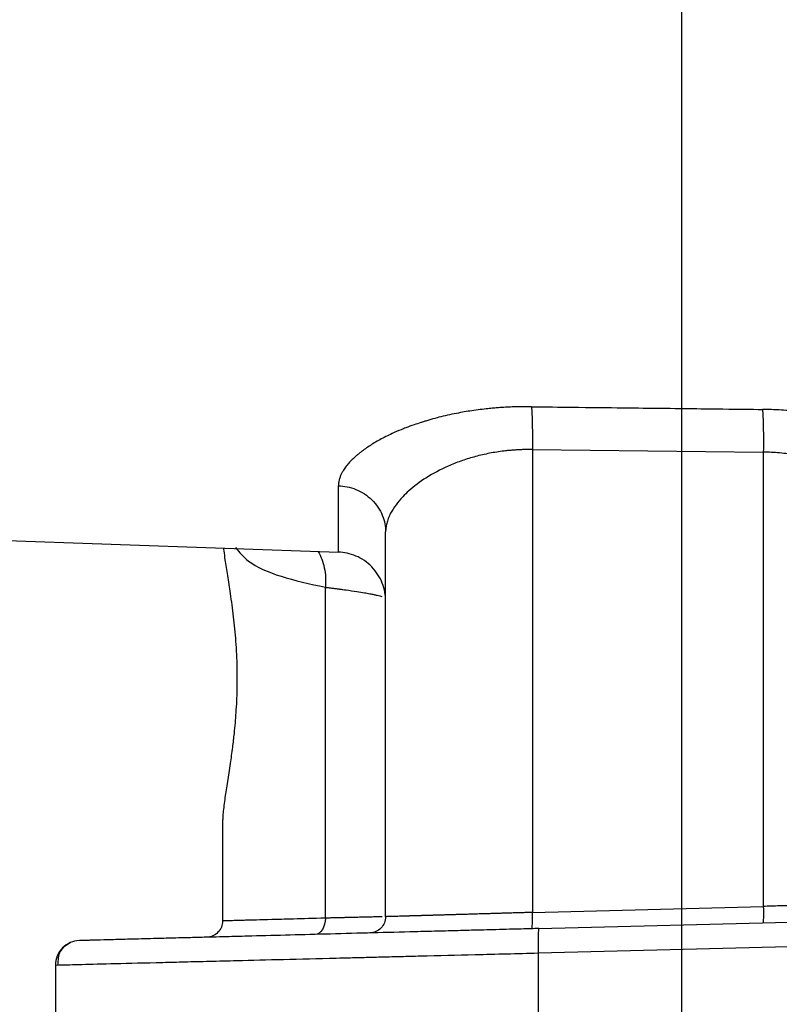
# Model space of a CAD drawing. Header units: inches. Extents: x 0.3 to 34.1, y 0.2 to 21.7.
# Tile 16 of 26: x 20 to 22.4, y 4.7 to 7.8. Entities that reach past the tile are written whole.
import ezdxf

# ---------------------------------------------------------------- set-up
doc = ezdxf.new("R2010")
doc.units = ezdxf.units.IN
doc.header["$MEASUREMENT"] = 0
doc.layers.add('SLD-0', color=7, linetype='Continuous', lineweight=25)

msp = doc.modelspace()

# ---------------------------------------------------------------- linework, layer by layer
at = {"color": 7, "linetype": 'Continuous', "lineweight": 25}
for p, q in [((21.6063, 6.4402), (22.3148, 6.4324)), ((21.6063, 6.4402), (21.6063, 5.0202)), ((22.3148, 6.4324), (22.3148, 5.0387)), ((21.0114, 6.1256), (21.0114, 6.3291)), ((18.7666, 6.204), (21.0114, 6.1256)), ((21.1562, 5.0072), (21.1562, 6.1873)), ((20.9713, 5.0028), (20.9713, 6.0178)), ((20.6562, 5.2965), (20.6562, 4.9941)), ((20.656, 5.2491), (20.6562, 5.2493)), ((21.6063, 5.0202), (22.3148, 5.0387)), ((21.6263, 4.9708), (23.1937, 5.0118)), ((21.6244, 4.8958), (23.1937, 4.9369)), ((21.6244, 4.8958), (21.6244, 4.6187)), ((20.1437, 4.8589), (20.1553, 4.8592)), ((20.1437, 4.8589), (20.1437, 4.6187))]:
    msp.add_line(p, q, dxfattribs=at)
for points, knots in [([(21.6037, 6.5716), (21.5989, 6.5717), (21.5887, 6.5718), (21.5724, 6.5716), (21.5538, 6.5712), (21.534, 6.5705), (21.5154, 6.5694), (21.4986, 6.5682), (21.4822, 6.5668), (21.4539, 6.564), (21.4234, 6.5599), (21.391, 6.5545), (21.3654, 6.5497), (21.3394, 6.544), (21.3132, 6.5375), (21.2925, 6.5318), (21.2774, 6.5272), (21.2692, 6.5247), (21.2584, 6.5211), (21.2413, 6.5155), (21.2215, 6.5081), (21.1988, 6.4992), (21.1714, 6.4873), (21.1378, 6.4705), (21.1102, 6.454), (21.093, 6.4421), (21.0838, 6.4352), (21.0778, 6.4306), (21.0719, 6.4257), (21.0638, 6.4189), (21.0547, 6.4104), (21.0443, 6.3998), (21.0352, 6.389), (21.0276, 6.3782), (21.022, 6.3687), (21.0178, 6.3599), (21.0144, 6.3504), (21.0119, 6.34), (21.0116, 6.3329), (21.0114, 6.3291)], [0, 0, 0, 0, 0.014823, 0.031678, 0.050879, 0.072901, 0.093518, 0.109545, 0.126326, 0.146003, 0.200517, 0.226387, 0.25484, 0.288326, 0.318101, 0.349719, 0.365498, 0.376128, 0.381256, 0.408426, 0.4441, 0.464211, 0.506699, 0.569067, 0.63121, 0.662198, 0.677535, 0.693126, 0.703986, 0.720652, 0.754818, 0.779866, 0.816318, 0.851853, 0.877656, 0.903144, 0.932055, 0.964367, 1, 1, 1, 1]), ([(21.6037, 6.5716), (21.6487, 6.5711), (21.6905, 6.5706), (21.8459, 6.5688), (21.9382, 6.5677), (22.0883, 6.566), (22.1461, 6.5653), (22.24, 6.5642), (22.2761, 6.5638), (22.3122, 6.5634)], [1.292114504, 1.292114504, 1.292114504, 1.292114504, 1.292694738, 1.292694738, 1.294648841, 1.294648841, 1.297775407, 1.297775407, 1.301243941, 1.301243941, 1.301243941, 1.301243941]), ([(21.6037, 6.5716), (21.6048, 6.5588), (21.6064, 6.5203), (21.6066, 6.4669), (21.6063, 6.4402)], [-0.9999995, -0.9999995, -0.9999995, -0.9999995, -0.5, 0.0000003, 0.0000003, 0.0000003, 0.0000003]), ([(22.8656, 6.4064), (22.8633, 6.4081), (22.8582, 6.4116), (22.8496, 6.4173), (22.8385, 6.4243), (22.8255, 6.4321), (22.8115, 6.4401), (22.7965, 6.4482), (22.7792, 6.4571), (22.7618, 6.4655), (22.739, 6.4759), (22.719, 6.4841), (22.7004, 6.4913), (22.6878, 6.496), (22.6658, 6.504), (22.6323, 6.5149), (22.5937, 6.5258), (22.5574, 6.5346), (22.5257, 6.5413), (22.4917, 6.5476), (22.4563, 6.5529), (22.419, 6.5573), (22.3863, 6.5602), (22.351, 6.5625), (22.3271, 6.563), (22.3122, 6.5634)], [0, 0, 0, 0, 0.019905, 0.042994, 0.070131, 0.107305, 0.140762, 0.171675, 0.211793, 0.256598, 0.282945, 0.353993, 0.3748, 0.389593, 0.425213, 0.496652, 0.568346, 0.622624, 0.675982, 0.721022, 0.784076, 0.84026, 0.892133, 0.93289, 1, 1, 1, 1]), ([(21.6063, 6.4402), (21.6019, 6.4402), (21.593, 6.4403), (21.5797, 6.4401), (21.5664, 6.4396), (21.5531, 6.4388), (21.5399, 6.4378), (21.5267, 6.4365), (21.503, 6.4337), (21.4689, 6.428), (21.4265, 6.4178), (21.3857, 6.4048), (21.3351, 6.3846), (21.2789, 6.3544), (21.2354, 6.3216), (21.2065, 6.2935), (21.1869, 6.2704), (21.1728, 6.248), (21.164, 6.2287), (21.1593, 6.2137), (21.1566, 6.1999), (21.1563, 6.1914), (21.1562, 6.1873)], [0, 0, 0, 0, 0.017274, 0.03459, 0.051957, 0.069381, 0.08687, 0.104429, 0.122067, 0.182284, 0.24473, 0.305065, 0.36888, 0.494197, 0.620531, 0.675241, 0.747306, 0.825901, 0.873912, 0.919552, 0.96158, 1, 1, 1, 1]), ([(22.7354, 6.27), (22.7325, 6.2727), (22.7269, 6.278), (22.7181, 6.2857), (22.7092, 6.2932), (22.7004, 6.3002), (22.6916, 6.3069), (22.6829, 6.3133), (22.6744, 6.3193), (22.666, 6.325), (22.6451, 6.3387), (22.6105, 6.3586), (22.5575, 6.3833), (22.5014, 6.4035), (22.4527, 6.4162), (22.4157, 6.4232), (22.3903, 6.4271), (22.365, 6.4299), (22.3398, 6.4318), (22.3231, 6.4322), (22.3148, 6.4324)], [0, 0, 0, 0, 0.033188, 0.065178, 0.095971, 0.125567, 0.153967, 0.181172, 0.207182, 0.231997, 0.255619, 0.388125, 0.507925, 0.635995, 0.755988, 0.806056, 0.855423, 0.904157, 0.952325, 1, 1, 1, 1]), ([(21.0114, 6.3291), (21.0287, 6.3286), (21.0473, 6.325), (21.083, 6.3106), (21.1, 6.2996), (21.1281, 6.2721), (21.139, 6.2557), (21.153, 6.2214), (21.1562, 6.2037), (21.1562, 6.1873)], [0, 0, 0, 0, 0.25, 0.25, 0.5, 0.5, 0.75, 0.75, 1, 1, 1, 1]), ([(20.659, 6.138), (20.6592, 6.135), (20.6603, 6.1241), (20.6642, 6.097), (20.6708, 6.0546), (20.6799, 5.9959), (20.6891, 5.9285), (20.6954, 5.8646), (20.6986, 5.8118), (20.6998, 5.7807), (20.7003, 5.7606), (20.7003, 5.7523), (20.7003, 5.745), (20.7003, 5.7289), (20.7003, 5.7029), (20.6989, 5.668), (20.6968, 5.6342), (20.6943, 5.6011), (20.6909, 5.5655), (20.6859, 5.5233), (20.6762, 5.4529), (20.6645, 5.383), (20.6582, 5.3335), (20.6564, 5.3097), (20.6562, 5.3007), (20.6562, 5.2965)], [0, 0, 0, 0, 0.01532, 0.057149, 0.124752, 0.1922, 0.27095, 0.348184, 0.388455, 0.427989, 0.439401, 0.447133, 0.452059, 0.46066, 0.494197, 0.52774, 0.562891, 0.594782, 0.627466, 0.672303, 0.729238, 0.863956, 0.939958, 0.971581, 1, 1, 1, 1]), ([(21.1562, 5.9757), (21.1562, 5.9931), (21.153, 6.0118), (21.139, 6.048), (21.1281, 6.0654), (21.1, 6.0945), (21.083, 6.106), (21.0473, 6.1213), (21.0287, 6.125), (21.0114, 6.1256)], [0, 0, 0, 0, 0.25, 0.25, 0.5, 0.5, 0.75, 0.75, 1, 1, 1, 1]), ([(22.7356, 5.0509), (22.7188, 5.0504), (22.7004, 5.0499), (22.6735, 5.0491), (22.6646, 5.0489), (22.6473, 5.0484), (22.6045, 5.0471), (22.5588, 5.0458), (22.5291, 5.0449), (22.518, 5.0446), (22.5128, 5.0445), (22.4975, 5.044), (22.4689, 5.0432), (22.4301, 5.0421), (22.4061, 5.0414), (22.3844, 5.0408), (22.3745, 5.0405), (22.3467, 5.0397), (22.3307, 5.0392), (22.3148, 5.0387)], [0, 0, 0, 0, 0.0625, 0.0625, 0.09375, 0.09375, 0.125, 0.25, 0.28125, 0.28125, 0.3125, 0.3125, 0.375, 0.5, 0.625, 0.625, 0.75, 0.75, 1, 1, 1, 1]), ([(21.6063, 5.0202), (21.6012, 5.02), (21.5911, 5.0198), (21.5761, 5.0193), (21.5615, 5.0189), (21.5471, 5.0185), (21.5332, 5.0181), (21.5197, 5.0177), (21.5066, 5.0173), (21.4939, 5.0169), (21.4818, 5.0166), (21.4701, 5.0162), (21.459, 5.0159), (21.4483, 5.0156), (21.4383, 5.0153), (21.4288, 5.0151), (21.4198, 5.0148), (21.4113, 5.0145), (21.4031, 5.0143), (21.3952, 5.0141), (21.3876, 5.0139), (21.3802, 5.0136), (21.373, 5.0134), (21.3661, 5.0132), (21.3594, 5.013), (21.353, 5.0129), (21.3468, 5.0127), (21.3407, 5.0125), (21.335, 5.0123), (21.3294, 5.0122), (21.324, 5.012), (21.3188, 5.0119), (21.3138, 5.0117), (21.3091, 5.0116), (21.3045, 5.0115), (21.3, 5.0113), (21.2958, 5.0112), (21.2917, 5.0111), (21.2878, 5.011), (21.2841, 5.0109), (21.2805, 5.0108), (21.2771, 5.0107), (21.2738, 5.0106), (21.2707, 5.0105), (21.2677, 5.0104), (21.2648, 5.0103), (21.2621, 5.0102), (21.2595, 5.0102), (21.2571, 5.0101), (21.2547, 5.01), (21.2525, 5.0099), (21.2504, 5.0099), (21.2484, 5.0098), (21.2465, 5.0098), (21.2447, 5.0097), (21.243, 5.0097), (21.2414, 5.0096), (21.2399, 5.0096), (21.2385, 5.0095), (21.2372, 5.0095), (21.2359, 5.0095), (21.2347, 5.0094), (21.2335, 5.0094), (21.2323, 5.0094), (21.2312, 5.0093), (21.2301, 5.0093), (21.2291, 5.0093), (21.2281, 5.0092), (21.2271, 5.0092), (21.2261, 5.0092), (21.2252, 5.0092), (21.2243, 5.0091), (21.2235, 5.0091), (21.2227, 5.0091), (21.2219, 5.0091), (21.2211, 5.009), (21.2204, 5.009), (21.2197, 5.009), (21.219, 5.009), (21.2183, 5.009), (21.2177, 5.0089), (21.2171, 5.0089), (21.2165, 5.0089), (21.216, 5.0089), (21.2154, 5.0089), (21.2149, 5.0089), (21.2072, 5.0086), (21.1942, 5.0082), (21.1793, 5.0078), (21.1705, 5.0076), (21.1658, 5.0075), (21.1624, 5.0074), (21.1596, 5.0073), (21.1576, 5.0072), (21.1564, 5.0071), (21.1562, 5.0072), (21.1562, 5.0072)], [0, 0, 0, 0, 0.021212, 0.042075, 0.062558, 0.082631, 0.102263, 0.121426, 0.140096, 0.158247, 0.175856, 0.192905, 0.209376, 0.225252, 0.240522, 0.255175, 0.269206, 0.282693, 0.29584, 0.30866, 0.321157, 0.333339, 0.345208, 0.356771, 0.368031, 0.378995, 0.389666, 0.400049, 0.410149, 0.419971, 0.429519, 0.438799, 0.447814, 0.45657, 0.465071, 0.473321, 0.481326, 0.489089, 0.496616, 0.503912, 0.510979, 0.517824, 0.524451, 0.530864, 0.537068, 0.543068, 0.548867, 0.554471, 0.559883, 0.565109, 0.570153, 0.575019, 0.579711, 0.584235, 0.588594, 0.592792, 0.596834, 0.600724, 0.604467, 0.608066, 0.611547, 0.614933, 0.618225, 0.621425, 0.624534, 0.627554, 0.630487, 0.633333, 0.636095, 0.638774, 0.641371, 0.643888, 0.646325, 0.648684, 0.650966, 0.653172, 0.655303, 0.657361, 0.659346, 0.661259, 0.663102, 0.664875, 0.666578, 0.668214, 0.669782, 0.671283, 0.672719, 0.73866, 0.793339, 0.839146, 0.868364, 0.895257, 0.920271, 0.947977, 0.974326, 1, 1, 1, 1]), ([(21.605, 4.9702), (21.6057, 4.9702), (21.6062, 4.9756), (21.6067, 4.9941), (21.6066, 5.0071), (21.6063, 5.0202)], [0, 0, 0, 0, 0.5, 0.5, 1, 1, 1, 1]), ([(22.3148, 5.0387), (22.3151, 5.0257), (22.3152, 5.0127), (22.3147, 4.9942), (22.3142, 4.9888), (22.3135, 4.9888)], [0, 0, 0, 0, 0.5, 0.5, 1, 1, 1, 1]), ([(20.6562, 4.9941), (20.6562, 4.9812), (20.651, 4.9684), (20.633, 4.95), (20.6203, 4.9444), (20.6075, 4.9441)], [0, 0, 0, 0, 0.5, 0.5, 1, 1, 1, 1]), ([(20.9713, 5.0028), (20.9349, 5.0018), (20.8851, 5.0004), (20.8474, 4.9993), (20.831, 4.9989), (20.826, 4.9988), (20.8163, 4.9985), (20.7741, 4.9973), (20.7373, 4.9963), (20.7175, 4.9958), (20.7106, 4.9956), (20.7078, 4.9955), (20.7004, 4.9953), (20.6872, 4.9949), (20.6723, 4.9945), (20.6662, 4.9943), (20.6621, 4.9942), (20.6606, 4.9942), (20.6571, 4.9941), (20.6562, 4.9941), (20.6562, 4.9941)], [0, 0, 0, 0, 0.0625, 0.09375, 0.09375, 0.109375, 0.109375, 0.125, 0.25, 0.28125, 0.28125, 0.3125, 0.3125, 0.375, 0.5, 0.625, 0.625, 0.75, 0.75, 1, 1, 1, 1]), ([(20.9713, 5.0028), (20.9713, 5.0028), (20.9713, 5.0028), (20.9713, 5.0028), (20.9714, 4.9898), (20.9648, 4.964), (20.948, 4.953), (20.9394, 4.9528)], [-0.9995319, -0.9995319, -0.9995319, -0.9995319, -0.9995238, -0.9995238, -0.9995238, -0.4995238, 0.0000081, 0.0000081, 0.0000081, 0.0000081]), ([(21.1562, 5.0072), (21.1562, 4.9943), (21.151, 4.9815), (21.133, 4.9631), (21.1203, 4.9575), (21.1075, 4.9572)], [0, 0, 0, 0, 0.5, 0.5, 1, 1, 1, 1]), ([(21.6263, 4.9708), (21.6183, 4.9706), (21.6003, 4.9701), (21.5703, 4.9693), (21.5345, 4.9684), (21.4835, 4.967), (21.4262, 4.9655), (21.3604, 4.9638), (21.3084, 4.9624), (21.2638, 4.9613), (21.1974, 4.9595), (21.0981, 4.9569), (20.97, 4.9536), (20.8465, 4.9503), (20.7468, 4.9477), (20.674, 4.9458), (20.6221, 4.9445), (20.5752, 4.9432), (20.5324, 4.9421), (20.4882, 4.941), (20.4335, 4.9395), (20.371, 4.9379), (20.3133, 4.9364), (20.2764, 4.9354), (20.2535, 4.9348), (20.2409, 4.9345), (20.2301, 4.9342), (20.2232, 4.934), (20.219, 4.9339), (20.217, 4.9339), (20.2168, 4.9339), (20.2167, 4.9339)], [0, 0, 0, 0, 0.010703, 0.0239884, 0.0399107, 0.0585563, 0.0922455, 0.1170913, 0.1480404, 0.163485, 0.1789203, 0.2407177, 0.3049196, 0.3691079, 0.4345679, 0.4725966, 0.5000461, 0.5328292, 0.5655276, 0.5898699, 0.6309936, 0.695603, 0.7593592, 0.8211515, 0.8520174, 0.8829486, 0.9052469, 0.9414701, 0.9618148, 0.9813495, 1, 1, 1, 1]), ([(21.6263, 4.9708), (21.6253, 4.9707), (21.6237, 4.9545), (21.6239, 4.9154), (21.6244, 4.8958)], [-0.9996985, -0.9996985, -0.9996985, -0.9996985, -0.5, 0, 0, 0, 0]), ([(20.2167, 4.9339), (20.207, 4.9336), (20.1974, 4.9315), (20.1798, 4.9237), (20.1717, 4.9181), (20.1582, 4.9043), (20.1528, 4.8961), (20.1455, 4.8782), (20.1437, 4.8685), (20.1437, 4.8589)], [0, 0, 0, 0, 0.25, 0.25, 0.5, 0.5, 0.75, 0.75, 1, 1, 1, 1]), ([(20.1898, 4.928), (20.1771, 4.92), (20.1518, 4.904), (20.1509, 4.874), (20.1504, 4.859)], [0, 0, 0, 0, 0.499526, 1, 1, 1, 1])]:
    msp.add_open_spline(points, degree=3, knots=knots, dxfattribs=at)
msp.add_open_spline([(22.3122, 6.5634), (22.3133, 6.5504), (22.3149, 6.512), (22.3151, 6.459), (22.3148, 6.4324)], degree=3, dxfattribs=at)
at = {"color": 8, "linetype": 'Continuous', "lineweight": 25}
for points, knots in [([(20.6956, 6.1395), (20.7076, 6.1252), (20.7372, 6.0898), (20.8289, 6.0491), (20.9238, 6.0282), (20.9713, 6.0178)], [0, 0, 0, 0, 0.2520021, 0.6263764, 1, 1, 1, 1]), ([(20.9485, 6.1278), (20.9486, 6.1276), (20.9537, 6.1214), (20.9608, 6.1044), (20.9688, 6.078), (20.9727, 6.0485), (20.9718, 6.028), (20.9713, 6.0178)], [0, 0, 0, 0, 0.008542, 0.255849, 0.503846, 0.752042, 1, 1, 1, 1]), ([(20.9713, 6.0178), (20.9751, 6.0173), (20.9828, 6.0164), (20.9939, 6.0151), (21.0047, 6.0137), (21.0152, 6.0124), (21.0254, 6.011), (21.0436, 6.0085), (21.0665, 6.0051), (21.0902, 6.0012), (21.1071, 5.998), (21.1199, 5.9955), (21.1301, 5.9932), (21.1386, 5.9911), (21.1429, 5.9898), (21.145, 5.9892)], [0, 0, 0, 0, 0.043736, 0.087473, 0.131209, 0.174945, 0.218681, 0.262417, 0.418701, 0.549878, 0.655941, 0.744859, 0.83184, 0.916887, 1, 1, 1, 1]), ([(21.1451, 5.0069), (21.1439, 5.0069), (21.1415, 5.0068), (21.1374, 5.0067), (21.1327, 5.0066), (21.1274, 5.0065), (21.1217, 5.0063), (21.1154, 5.0062), (21.1086, 5.006), (21.1012, 5.0058), (21.0933, 5.0056), (21.0848, 5.0054), (21.0758, 5.0052), (21.0663, 5.005), (21.0562, 5.0048), (21.0456, 5.0045), (21.0345, 5.0043), (21.0229, 5.004), (21.0107, 5.0037), (20.9981, 5.0034), (20.985, 5.0031), (20.9759, 5.0029), (20.9713, 5.0028)], [0, 0, 0, 0, 0.047751, 0.095739, 0.143964, 0.192425, 0.241122, 0.290057, 0.339228, 0.388635, 0.43828, 0.488161, 0.538279, 0.588634, 0.639226, 0.690054, 0.74112, 0.792422, 0.843961, 0.895737, 0.94775, 1, 1, 1, 1]), ([(20.1553, 4.8592), (20.1573, 4.8592), (20.1645, 4.8594), (20.22, 4.8608), (20.3217, 4.8633), (20.4377, 4.8662), (20.5405, 4.8688), (20.6163, 4.8707), (20.7155, 4.8731), (20.8434, 4.8763), (20.9629, 4.8793), (21.0492, 4.8815), (21.097, 4.8826), (21.1487, 4.8839), (21.2044, 4.8853), (21.298, 4.8877), (21.4377, 4.8911), (21.5597, 4.8942), (21.6244, 4.8958)], [0, 0, 0, 0, 0.0466426, 0.161272, 0.2785059, 0.3983456, 0.4457285, 0.4949267, 0.5459404, 0.6258406, 0.7098215, 0.731693, 0.7551545, 0.7802058, 0.8068471, 0.8350782, 0.9125784, 1, 1, 1, 1])]:
    msp.add_open_spline(points, degree=3, knots=knots, dxfattribs=at)
at = {"layer": 'SLD-0'}
msp.add_line((22.0652, 2.6731), (22.0652, 15.7827), dxfattribs=at)

doc.saveas('drawing.dxf')
